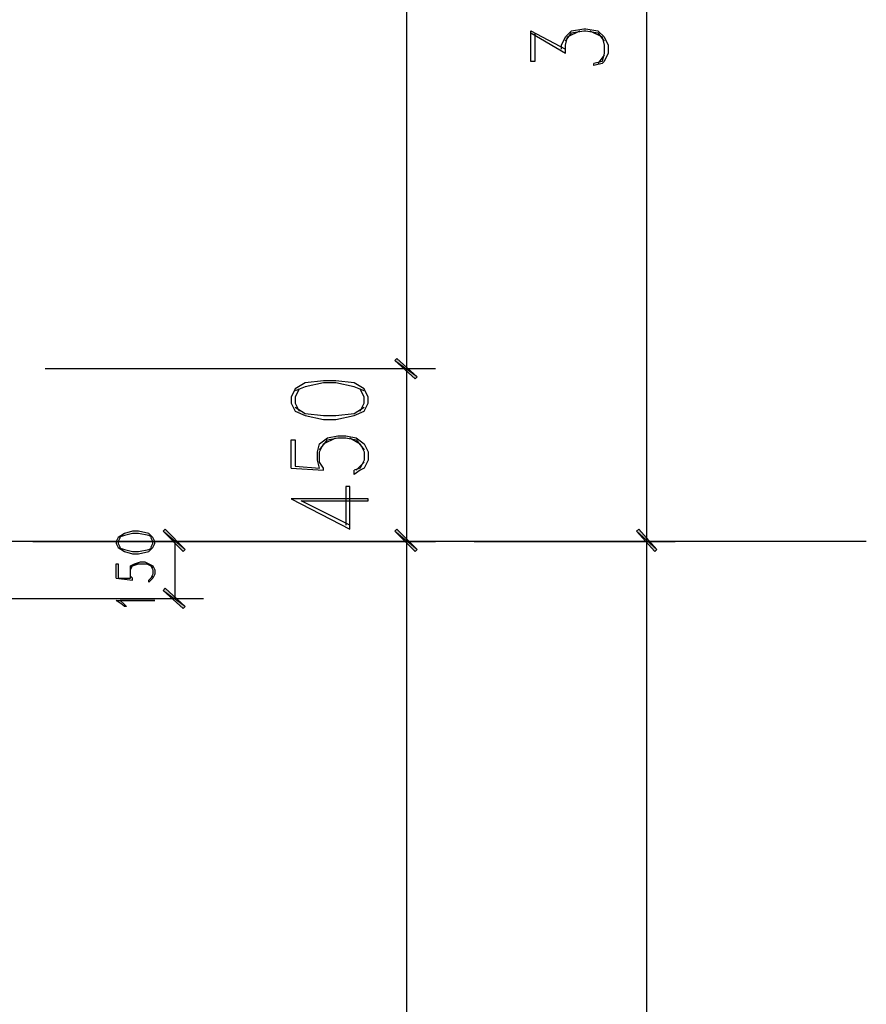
# Model space of a CAD drawing. Header units: millimetres. Extents: x 0 to 420, y 0 to 297.
# Tile 64 of 88: x 225 to 242, y 184 to 204. Entities that reach past the tile are written whole.
import ezdxf

# ---------------------------------------------------------------- set-up
doc = ezdxf.new("R2010")
doc.units = ezdxf.units.MM
doc.layers.add('FILL_000000', color=7, linetype='Continuous')
doc.layers.add('LINE_000000', color=7, linetype='Continuous')

msp = doc.modelspace()

# ---------------------------------------------------------------- hatches: boundary and pattern name
at = {"layer": 'FILL_000000'}
h = msp.add_hatch(color=7, dxfattribs=at)
h.dxf.hatch_style = 1
h.paths.add_polyline_path([(233.087, 196.638), (232.622, 196.977), (232.664, 197.019), (233.087, 196.638)])
h = msp.add_hatch(color=7, dxfattribs=at)
h.dxf.hatch_style = 1
h.paths.add_polyline_path([(232.664, 197.019), (232.622, 196.977), (233.087, 196.638), (232.664, 197.019)])
h = msp.add_hatch(color=7, dxfattribs=at)
h.dxf.hatch_style = 1
h.paths.add_polyline_path([(233.045, 196.596), (233.087, 196.638), (232.622, 196.977), (233.045, 196.596)])
h = msp.add_hatch(color=7, dxfattribs=at)
h.dxf.hatch_style = 1
h.paths.add_polyline_path([(232.622, 196.977), (233.087, 196.638), (233.045, 196.596), (232.622, 196.977)])
h = msp.add_hatch(color=7, dxfattribs=at)
h.dxf.hatch_style = 1
h.paths.add_polyline_path([(228.261, 193.04), (227.796, 193.421), (227.838, 193.463), (228.261, 193.04)])
h = msp.add_hatch(color=7, dxfattribs=at)
h.dxf.hatch_style = 1
h.paths.add_polyline_path([(228.219, 192.998), (228.261, 193.04), (227.796, 193.421), (228.219, 192.998)])
h = msp.add_hatch(color=7, dxfattribs=at)
h.dxf.hatch_style = 1
h.paths.add_polyline_path([(233.087, 193.04), (232.622, 193.421), (232.664, 193.463), (233.087, 193.04)])
h = msp.add_hatch(color=7, dxfattribs=at)
h.dxf.hatch_style = 1
h.paths.add_polyline_path([(232.664, 193.463), (232.622, 193.421), (233.087, 193.04), (232.664, 193.463)])
h = msp.add_hatch(color=7, dxfattribs=at)
h.dxf.hatch_style = 1
h.paths.add_polyline_path([(233.045, 192.998), (233.087, 193.04), (232.622, 193.421), (233.045, 192.998)])
h = msp.add_hatch(color=7, dxfattribs=at)
h.dxf.hatch_style = 1
h.paths.add_polyline_path([(232.622, 193.421), (233.087, 193.04), (233.045, 192.998), (232.622, 193.421)])
h = msp.add_hatch(color=7, dxfattribs=at)
h.dxf.hatch_style = 1
h.paths.add_polyline_path([(238.083, 193.04), (237.659, 193.421), (237.702, 193.463), (238.083, 193.04)])
h = msp.add_hatch(color=7, dxfattribs=at)
h.dxf.hatch_style = 1
h.paths.add_polyline_path([(237.702, 193.463), (237.659, 193.421), (238.083, 193.04), (237.702, 193.463)])
h = msp.add_hatch(color=7, dxfattribs=at)
h.dxf.hatch_style = 1
h.paths.add_polyline_path([(238.04, 192.998), (238.083, 193.04), (237.659, 193.421), (238.04, 192.998)])
h = msp.add_hatch(color=7, dxfattribs=at)
h.dxf.hatch_style = 1
h.paths.add_polyline_path([(237.659, 193.421), (238.083, 193.04), (238.04, 192.998), (237.659, 193.421)])
h = msp.add_hatch(color=7, dxfattribs=at)
h.dxf.hatch_style = 1
h.paths.add_polyline_path([(227.838, 192.236), (227.796, 192.193), (228.261, 191.855), (227.838, 192.236)])
h = msp.add_hatch(color=7, dxfattribs=at)
h.dxf.hatch_style = 1
h.paths.add_polyline_path([(227.796, 192.193), (228.261, 191.855), (228.219, 191.812), (227.796, 192.193)])

# ---------------------------------------------------------------- linework, layer by layer
at = {"layer": 'LINE_000000', "lineweight": 25}
for p, q in [((232.876, 196.808), (232.876, 217.212)), ((237.871, 193.209), (237.871, 217.212)), ((235.458, 203.793), (236.178, 203.369)), ((236.982, 203.327), (236.855, 203.158)), ((225.34, 196.808), (233.468, 196.808)), ((225.34, 196.808), (233.468, 196.808)), ((232.876, 193.209), (232.876, 196.808)), ((231.987, 194.86), (231.817, 194.691)), ((230.463, 194.733), (231.14, 194.691)), ((242.443, 193.209), (147.447, 193.209)), ((225.086, 193.209), (228.642, 193.209)), ((225.34, 193.209), (233.468, 193.209)), ((225.34, 193.209), (233.468, 193.209)), ((228.05, 192.024), (228.05, 193.209)), ((232.876, 169.418), (232.876, 193.209)), ((234.273, 193.209), (238.464, 193.209)), ((234.273, 193.209), (238.464, 193.209)), ((237.871, 129.921), (237.871, 193.209)), ((226.822, 192.447), (227.161, 192.405)), ((223.901, 192.024), (228.642, 192.024))]:
    msp.add_line(p, q, dxfattribs=at)
for points in [[(236.093, 203.454), (236.093, 203.539), (236.178, 203.708), (236.305, 203.835), (236.559, 203.877), (236.601, 203.877), (236.855, 203.835), (236.982, 203.708), (237.067, 203.539), (237.067, 203.369), (236.982, 203.2), (236.94, 203.158), (236.77, 203.115), (236.77, 203.158)], [(235.543, 203.793), (235.543, 203.2), (235.458, 203.2), (235.458, 203.835), (236.178, 203.454)], [(236.178, 203.369), (236.178, 203.539), (236.22, 203.708), (236.474, 203.835)], [(236.178, 203.623), (236.305, 203.793), (236.559, 203.835), (236.601, 203.835), (236.855, 203.793), (236.982, 203.623)], [(236.686, 203.835), (236.94, 203.708), (236.982, 203.539), (236.982, 203.369), (236.94, 203.2), (236.77, 203.158)], [(231.987, 196.342), (231.775, 196.427), (231.394, 196.511), (231.14, 196.511), (230.759, 196.427), (230.547, 196.342)], [(230.632, 196.384), (230.547, 196.215), (230.547, 196.088), (230.632, 195.919)], [(231.902, 195.919), (231.987, 196.088), (231.987, 196.215), (231.902, 196.384)], [(230.547, 196.003), (230.759, 195.876), (231.14, 195.834), (231.394, 195.834), (231.775, 195.876), (231.987, 196.003)], [(230.463, 194.733), (230.463, 195.326), (230.547, 195.326), (230.547, 194.776), (231.055, 194.733), (231.013, 194.903), (231.013, 195.072), (231.055, 195.241), (231.225, 195.368), (231.436, 195.411), (231.606, 195.411), (231.817, 195.368), (231.987, 195.241), (232.071, 195.072), (232.071, 194.903), (231.987, 194.733), (231.902, 194.691), (231.775, 194.606), (231.775, 194.691)], [(231.14, 194.691), (231.14, 194.733), (231.055, 194.86), (231.055, 195.072), (231.14, 195.241), (231.394, 195.368)], [(231.055, 195.114), (231.225, 195.326), (231.436, 195.368), (231.606, 195.368), (231.817, 195.326), (231.987, 195.114)], [(231.69, 195.368), (231.902, 195.241), (231.987, 195.072), (231.987, 194.903), (231.902, 194.733), (231.775, 194.691)], [(231.69, 193.548), (230.674, 194.056), (232.071, 194.056), (232.071, 194.098), (230.463, 194.098), (231.69, 193.463), (231.69, 194.352), (231.606, 194.352), (231.606, 193.548)], [(227.584, 193.294), (227.499, 193.336), (227.288, 193.379), (227.161, 193.379), (226.991, 193.336), (226.864, 193.294)], [(226.907, 193.294), (226.864, 193.209), (226.864, 193.167), (226.907, 193.082)], [(227.542, 193.082), (227.584, 193.167), (227.584, 193.209), (227.542, 193.294)], [(226.864, 193.082), (226.991, 193.04), (227.161, 192.998), (227.288, 192.998), (227.499, 193.04), (227.584, 193.082)], [(226.822, 192.447), (226.822, 192.744), (226.864, 192.744), (226.864, 192.447), (227.118, 192.447), (227.118, 192.532), (227.118, 192.617), (227.118, 192.701), (227.203, 192.744), (227.33, 192.786), (227.415, 192.786), (227.499, 192.744), (227.584, 192.701), (227.626, 192.617), (227.626, 192.532), (227.584, 192.447), (227.542, 192.405), (227.499, 192.363), (227.499, 192.405)], [(227.161, 192.405), (227.161, 192.447), (227.118, 192.49), (227.118, 192.617), (227.161, 192.701), (227.288, 192.744)], [(227.118, 192.659), (227.203, 192.744), (227.33, 192.744), (227.415, 192.744), (227.499, 192.744), (227.584, 192.659)], [(227.457, 192.744), (227.542, 192.701), (227.584, 192.617), (227.584, 192.532), (227.542, 192.447), (227.499, 192.405), (227.584, 192.49)]]:
    msp.add_lwpolyline(points, dxfattribs=at)
at = {"layer": 'LINE_000000', "lineweight": 0}
for points in [[(233.087, 196.638), (232.622, 196.977), (232.664, 197.019), (233.087, 196.638)], [(232.664, 197.019), (232.622, 196.977), (233.087, 196.638), (232.664, 197.019)], [(233.045, 196.596), (233.087, 196.638), (232.622, 196.977), (233.045, 196.596)], [(232.622, 196.977), (233.087, 196.638), (233.045, 196.596), (232.622, 196.977)], [(228.261, 193.04), (227.796, 193.421), (227.838, 193.463), (228.261, 193.04)], [(228.219, 192.998), (228.261, 193.04), (227.796, 193.421), (228.219, 192.998)], [(233.087, 193.04), (232.622, 193.421), (232.664, 193.463), (233.087, 193.04)], [(232.664, 193.463), (232.622, 193.421), (233.087, 193.04), (232.664, 193.463)], [(233.045, 192.998), (233.087, 193.04), (232.622, 193.421), (233.045, 192.998)], [(232.622, 193.421), (233.087, 193.04), (233.045, 192.998), (232.622, 193.421)], [(238.083, 193.04), (237.659, 193.421), (237.702, 193.463), (238.083, 193.04)], [(237.702, 193.463), (237.659, 193.421), (238.083, 193.04), (237.702, 193.463)], [(238.04, 192.998), (238.083, 193.04), (237.659, 193.421), (238.04, 192.998)], [(237.659, 193.421), (238.083, 193.04), (238.04, 192.998), (237.659, 193.421)], [(227.838, 192.236), (227.796, 192.193), (228.261, 191.855), (227.838, 192.236)], [(227.796, 192.193), (228.261, 191.855), (228.219, 191.812), (227.796, 192.193)]]:
    msp.add_lwpolyline(points, close=True, dxfattribs=at)
at = {"layer": 'LINE_000000', "lineweight": 25}
for points in [[(230.463, 196.088), (230.547, 195.919), (230.759, 195.834), (231.14, 195.749), (231.394, 195.749), (231.775, 195.834), (231.987, 195.919), (232.071, 196.088), (232.071, 196.215), (231.987, 196.384), (231.775, 196.511), (231.394, 196.554), (231.14, 196.554), (230.759, 196.511), (230.547, 196.384), (230.463, 196.215), (230.463, 196.088)], [(226.822, 193.167), (226.864, 193.082), (226.991, 192.998), (227.161, 192.955), (227.288, 192.955), (227.499, 192.998), (227.584, 193.082), (227.626, 193.167), (227.626, 193.209), (227.584, 193.294), (227.499, 193.379), (227.288, 193.421), (227.161, 193.421), (226.991, 193.379), (226.864, 193.294), (226.822, 193.209), (226.822, 193.167)], [(227.626, 191.982), (226.907, 191.982), (226.991, 191.897), (227.034, 191.855), (226.991, 191.855), (226.949, 191.897), (226.822, 191.982), (227.626, 191.982)]]:
    msp.add_lwpolyline(points, close=True, dxfattribs=at)

doc.saveas('drawing.dxf')
